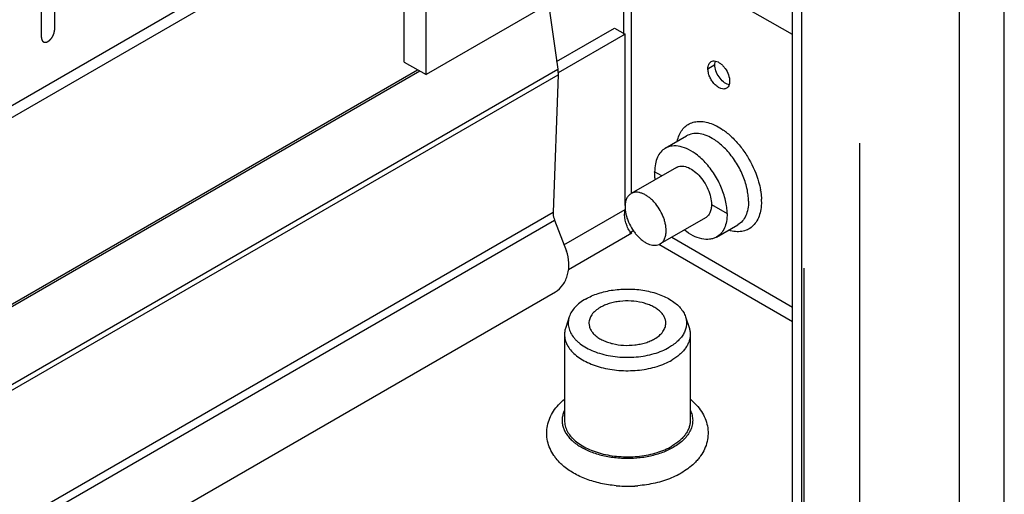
# Model space of a CAD drawing. Header units: inches. Extents: x 6 to 353, y 6 to 228.
# Tile 90 of 256: x 327.67 to 331.66, y 83.16 to 85.08. Entities that reach past the tile are written whole.
import ezdxf

# ---------------------------------------------------------------- set-up
doc = ezdxf.new("R2010")
doc.units = ezdxf.units.IN
doc.header["$LTSCALE"] = 19.946667
doc.header["$MEASUREMENT"] = 0
doc.linetypes.add('HIDDEN', pattern=[0.2, 0.1, -0.1])
doc.layers.get('0').update_dxf_attribs({"linetype": 'CONTINUOUS'})
for name, color, linetype in [('03_ALL_AXES', 7, 'CONTINUOUS'), ('08_ALL_COSMETICS', 7, 'CONTINUOUS'), ('DEFAULT_2', 7, 'HIDDEN')]:
    doc.layers.add(name, color=color, linetype=linetype)

msp = doc.modelspace()

# ---------------------------------------------------------------- linework, layer by layer
at = {"color": 7, "linetype": 'Continuous'}
for p, q in [((331.4814, 67.2895), (331.4814, 120.5663)), ((331.6638, 67.2895), (331.6638, 120.5663)), ((329.2291, 84.9097), (329.2291, 119.5768)), ((329.3175, 84.8587), (329.3175, 119.5258)), ((330.8044, 70.1101), (330.8044, 118.5557)), ((330.8421, 70.0575), (330.8421, 118.5365)), ((317.7691, 79.0371), (329.2291, 85.6536)), ((317.7691, 78.9882), (329.2291, 85.6046)), ((330.1052, 85.3135), (329.3175, 84.8587)), ((330.1187, 85.3135), (330.1187, 85.0228)), ((330.1512, 84.3768), (330.1512, 85.3307)), ((330.8044, 85.0209), (330.2976, 85.3135)), ((329.8148, 85.1458), (329.8515, 84.8803)), ((329.8472, 84.9114), (330.0826, 85.0473)), ((330.0826, 85.0473), (330.125, 85.0228)), ((330.125, 85.0228), (329.8528, 84.8656)), ((330.125, 84.3271), (330.125, 85.0228)), ((329.2291, 84.9097), (329.3175, 84.8587)), ((317.704, 78.1933), (329.2832, 84.8785)), ((317.7125, 78.1884), (329.2917, 84.8736)), ((317.9866, 78.0301), (329.8515, 84.8803)), ((318.0065, 78.0186), (329.8527, 84.858)), ((329.8527, 84.858), (329.8326, 84.3002)), ((329.8769, 84.1684), (330.125, 84.3116)), ((318.4795, 77.7455), (329.8326, 84.3002)), ((318.5101, 77.7279), (329.8386, 84.2683)), ((330.1526, 84.2149), (329.8957, 84.0666)), ((330.1462, 84.2185), (330.1582, 84.2254)), ((330.1526, 84.2149), (330.1462, 84.2185)), ((330.1462, 84.2149), (330.1462, 84.2185)), ((330.3141, 84.1984), (330.8044, 83.9153)), ((330.8044, 83.8557), (330.262, 84.1689))]:
    msp.add_line(p, q, dxfattribs=at)
msp.add_arc((330.1874, 84.2751), 0.0696, 235.5835, 239.9519, dxfattribs=at)
for points, knots in [([(329.8515, 84.8803), (329.8518, 84.8784), (329.8527, 84.871), (329.8529, 84.8635), (329.8527, 84.858)], [0, 0, 0, 0, 0.259249, 1, 1, 1, 1]), ([(329.8326, 84.3002), (329.8325, 84.2977), (329.8328, 84.2868), (329.8356, 84.2761), (329.8386, 84.2683)], [0, 0, 0, 0, 0.230594, 1, 1, 1, 1]), ([(330.1327, 84.2439), (330.1309, 84.2483), (330.1244, 84.2665), (330.122, 84.2864), (330.1233, 84.3009)], [0, 0, 0, 0, 0.247497, 1, 1, 1, 1]), ([(330.1481, 84.2177), (330.1466, 84.2195), (330.1405, 84.2276), (330.1358, 84.2366), (330.1327, 84.2439)], [0, 0, 0, 0, 0.227199, 1, 1, 1, 1]), ([(330.0239, 83.9136), (330.0171, 83.9096), (330.0046, 83.9011), (329.9919, 83.8877), (329.9848, 83.8763), (329.981, 83.8677), (329.9787, 83.8588), (329.9782, 83.8529), (329.9782, 83.8499)], [0, 0, 0, 0, 0.289411, 0.548292, 0.667745, 0.781771, 0.891905, 1, 1, 1, 1]), ([(330.2902, 83.8499), (330.2902, 83.8543), (330.289, 83.8635), (330.2838, 83.8766), (330.2753, 83.8891), (330.2639, 83.9006), (330.2496, 83.911), (330.233, 83.9201), (330.2142, 83.9276), (330.1864, 83.9356), (330.1493, 83.9408), (330.1114, 83.9398), (330.0818, 83.9351), (330.0609, 83.9298), (330.0415, 83.9228), (330.0295, 83.9168), (330.0239, 83.9136)], [0, 0, 0, 0, 0.042825, 0.087419, 0.135215, 0.187138, 0.2436, 0.304575, 0.369691, 0.438318, 0.582551, 0.729591, 0.8016, 0.871219, 0.937594, 1, 1, 1, 1]), ([(329.9782, 83.8499), (329.9782, 83.8455), (329.9794, 83.8364), (329.9846, 83.8232), (329.9931, 83.8108), (330.0046, 83.7992), (330.0188, 83.7888), (330.0355, 83.7798), (330.0542, 83.7722), (330.082, 83.7642), (330.1192, 83.759), (330.157, 83.76), (330.1866, 83.7647), (330.2075, 83.77), (330.2269, 83.7771), (330.2389, 83.783), (330.2445, 83.7862)], [0, 0, 0, 0, 0.042825, 0.087419, 0.135215, 0.187138, 0.2436, 0.304575, 0.369691, 0.438318, 0.582551, 0.729591, 0.8016, 0.871219, 0.937594, 1, 1, 1, 1]), ([(330.2445, 83.7862), (330.2514, 83.7902), (330.2638, 83.7987), (330.2765, 83.8121), (330.2836, 83.8235), (330.2874, 83.8322), (330.2897, 83.841), (330.2902, 83.847), (330.2902, 83.8499)], [0, 0, 0, 0, 0.289411, 0.548292, 0.667745, 0.781771, 0.891905, 1, 1, 1, 1])]:
    msp.add_open_spline(points, degree=3, knots=knots, dxfattribs=at)
msp.add_open_spline([(330.1233, 84.3009), (330.1237, 84.3045), (330.1242, 84.3081), (330.125, 84.3116)], degree=3, dxfattribs=at)
at = {"layer": '03_ALL_AXES', "color": 7, "linetype": 'Continuous'}
for p, q in [((330.4609, 84.8828), (330.4892, 84.8991)), ((330.288, 84.5597), (330.3747, 84.6098)), ((330.333, 84.4818), (330.1491, 84.3756)), ((330.274, 84.4477), (330.2449, 84.4645)), ((330.4754, 84.3314), (330.539, 84.2947)), ((329.8386, 84.2683), (329.8869, 84.1424)), ((330.451, 84.2774), (330.2671, 84.1713)), ((330.496, 84.1995), (330.5827, 84.2496)), ((318.7639, 77.5814), (329.8422, 83.9774)), ((329.8986, 83.8762), (329.8838, 83.8321)), ((330.3699, 83.8762), (330.3846, 83.8321)), ((329.8792, 83.8042), (329.8792, 83.4547)), ((330.3892, 83.8042), (330.3892, 83.4547))]:
    msp.add_line(p, q, dxfattribs=at)
for centre, radius, start, end in [((330.5544, 84.8534), 0.0369, 253.8314, 258.628), ((330.3607, 84.4013), 0.2835, 50.5104, 55.0102), ((330.3377, 84.3729), 0.3201, 46.3452, 50.5637), ((330.3466, 84.3804), 0.256, 49.9387, 51.8033), ((330.3732, 84.3385), 0.3057, 9.4366, 9.8381), ((330.4366, 84.3446), 0.2419, 0.9526, 2.1714), ((330.4452, 84.3448), 0.2333, 0.0025, 0.951), ((330.1098, 84.2207), 0.1794, 41.6135, 42.8835), ((330.4503, 84.3448), 0.2282, 359.5582, 0.0004), ((329.998, 83.423), 0.1961, 214.267, 218.8001), ((330.1334, 83.6254), 0.4375, 264.1158, 265.9985), ((330.1339, 83.7024), 0.5142, 264.9456, 266.5494), ((330.1342, 83.6369), 0.449, 265.9944, 274.9814), ((330.1342, 83.7082), 0.52, 266.5494, 274.2961), ((330.1347, 83.7008), 0.5125, 274.304, 274.7197), ((330.1352, 83.6244), 0.4365, 274.9961, 275.4841)]:
    msp.add_arc(centre, radius, start, end, dxfattribs=at)
for points, knots in [([(330.4609, 84.8828), (330.4609, 84.8859), (330.4614, 84.892), (330.4638, 84.9002), (330.4679, 84.907), (330.4718, 84.9102), (330.4738, 84.9114)], [0, 0, 0, 0, 0.28954, 0.549112, 0.782257, 1, 1, 1, 1]), ([(330.4738, 84.9114), (330.4763, 84.9128), (330.4822, 84.9147), (330.4883, 84.9143), (330.4914, 84.9137)], [0, 0, 0, 0, 0.476715, 1, 1, 1, 1]), ([(330.4892, 84.8991), (330.4892, 84.9004), (330.4893, 84.9053), (330.4902, 84.9103), (330.4914, 84.9137)], [0, 0, 0, 0, 0.266285, 1, 1, 1, 1]), ([(330.4914, 84.9137), (330.4988, 84.9122), (330.5099, 84.9061), (330.5224, 84.8947), (330.5344, 84.8799), (330.5453, 84.8591), (330.5493, 84.8405), (330.5493, 84.8317)], [0, 0, 0, 0, 0.215311, 0.342158, 0.477084, 0.751361, 1, 1, 1, 1]), ([(330.5363, 84.8031), (330.5348, 84.8022), (330.5314, 84.8008), (330.5237, 84.7997), (330.5127, 84.8018), (330.4999, 84.8089), (330.4875, 84.8198), (330.4766, 84.8338), (330.468, 84.8497), (330.4624, 84.8662), (330.4609, 84.8774), (330.4609, 84.8828)], [0, 0, 0, 0, 0.04288, 0.087532, 0.186938, 0.304252, 0.437978, 0.582388, 0.729602, 0.871272, 1, 1, 1, 1]), ([(330.5441, 84.8179), (330.5368, 84.82), (330.5222, 84.829), (330.505, 84.8487), (330.4928, 84.8728), (330.4892, 84.8906), (330.4892, 84.8991)], [0, 0, 0, 0, 0.220634, 0.482448, 0.754117, 1, 1, 1, 1]), ([(330.5493, 84.8317), (330.5493, 84.8304), (330.5491, 84.8255), (330.5483, 84.8206), (330.5471, 84.8172)], [0, 0, 0, 0, 0.266284, 1, 1, 1, 1]), ([(330.5471, 84.8172), (330.5461, 84.8142), (330.5434, 84.8087), (330.5388, 84.8046), (330.5363, 84.8031)], [0, 0, 0, 0, 0.523383, 1, 1, 1, 1]), ([(330.3362, 84.5881), (330.3382, 84.5965), (330.3432, 84.6125), (330.3552, 84.6338), (330.3709, 84.6506), (330.3901, 84.6623), (330.412, 84.6686), (330.4361, 84.6694), (330.4615, 84.6647), (330.4784, 84.6585), (330.4869, 84.6546)], [0, 0, 0, 0, 0.134469, 0.258047, 0.373912, 0.486644, 0.601512, 0.723321, 0.85553, 1, 1, 1, 1]), ([(330.4869, 84.6546), (330.4899, 84.6532), (330.5026, 84.6471), (330.5146, 84.6397), (330.5233, 84.6336)], [0, 0, 0, 0, 0.240205, 1, 1, 1, 1]), ([(330.4787, 84.5995), (330.4696, 84.6048), (330.4514, 84.6134), (330.4235, 84.6202), (330.3974, 84.6195), (330.3816, 84.6138), (330.3747, 84.6098)], [0, 0, 0, 0, 0.289799, 0.549049, 0.782228, 1, 1, 1, 1]), ([(330.505, 84.5817), (330.5028, 84.5833), (330.4944, 84.5898), (330.4855, 84.5956), (330.4787, 84.5995)], [0, 0, 0, 0, 0.257566, 1, 1, 1, 1]), ([(330.5587, 84.6045), (330.5705, 84.5932), (330.593, 84.5685), (330.6316, 84.5136), (330.6534, 84.467), (330.6635, 84.4349)], [0, 0, 0, 0, 0.243887, 0.496849, 1, 1, 1, 1]), ([(330.288, 84.5597), (330.2811, 84.5558), (330.2683, 84.545), (330.2546, 84.5226), (330.2465, 84.4951), (330.2449, 84.4751), (330.2449, 84.4645)], [0, 0, 0, 0, 0.217778, 0.450938, 0.710228, 1, 1, 1, 1]), ([(330.4182, 84.5316), (330.4072, 84.5402), (330.385, 84.5549), (330.3501, 84.5683), (330.3214, 84.5706), (330.3012, 84.5662), (330.2921, 84.5622), (330.288, 84.5597)], [0, 0, 0, 0, 0.298487, 0.561445, 0.790844, 0.896874, 1, 1, 1, 1]), ([(330.6234, 84.3764), (330.6208, 84.395), (330.611, 84.4328), (330.5864, 84.4866), (330.5533, 84.5358), (330.526, 84.5642), (330.5114, 84.5764)], [0, 0, 0, 0, 0.241348, 0.497867, 0.755501, 1, 1, 1, 1]), ([(330.5367, 84.3263), (330.5339, 84.3457), (330.5235, 84.385), (330.4975, 84.4405), (330.4624, 84.4909), (330.4336, 84.5195), (330.4182, 84.5316)], [0, 0, 0, 0, 0.242375, 0.500012, 0.757642, 1, 1, 1, 1]), ([(330.333, 84.4818), (330.3359, 84.4835), (330.3423, 84.4861), (330.3529, 84.4877), (330.3642, 84.4869), (330.3807, 84.4825), (330.4019, 84.4709), (330.4252, 84.4503), (330.4458, 84.4239), (330.462, 84.3939), (330.4726, 84.3627), (330.4754, 84.3415), (330.4754, 84.3314)], [0, 0, 0, 0, 0.042862, 0.08749, 0.135325, 0.187288, 0.304555, 0.438225, 0.582569, 0.729729, 0.871311, 1, 1, 1, 1]), ([(330.2472, 84.4329), (330.2468, 84.4356), (330.2455, 84.4461), (330.2449, 84.4567), (330.2449, 84.4645)], [0, 0, 0, 0, 0.257777, 1, 1, 1, 1]), ([(330.6635, 84.4349), (330.6647, 84.4312), (330.669, 84.4166), (330.6725, 84.4018), (330.6744, 84.3907)], [0, 0, 0, 0, 0.255652, 1, 1, 1, 1]), ([(330.6747, 84.3886), (330.6752, 84.3856), (330.677, 84.3741), (330.678, 84.3625), (330.6784, 84.3538)], [0, 0, 0, 0, 0.256668, 1, 1, 1, 1]), ([(330.1491, 84.3756), (330.1472, 84.3745), (330.1435, 84.3719), (330.1385, 84.3671), (330.1343, 84.3614), (330.1308, 84.3548), (330.1281, 84.3474), (330.1254, 84.3364), (330.1247, 84.3276), (330.1247, 84.3216)], [0, 0, 0, 0, 0.108048, 0.218132, 0.332107, 0.451504, 0.577464, 0.710721, 1, 1, 1, 1]), ([(330.2412, 84.3428), (330.2375, 84.3468), (330.2299, 84.3543), (330.2177, 84.364), (330.2053, 84.3717), (330.1929, 84.3773), (330.1809, 84.3806), (330.1693, 84.3816), (330.1586, 84.38), (330.1521, 84.3774), (330.1491, 84.3756)], [0, 0, 0, 0, 0.156689, 0.305451, 0.44477, 0.573732, 0.692223, 0.801151, 0.902636, 1, 1, 1, 1]), ([(330.6258, 84.3448), (330.6258, 84.3474), (330.6256, 84.3579), (330.6246, 84.3685), (330.6234, 84.3764)], [0, 0, 0, 0, 0.242102, 1, 1, 1, 1]), ([(330.1247, 84.3216), (330.1247, 84.3167), (330.1253, 84.3066), (330.1281, 84.2913), (330.1325, 84.2756), (330.1406, 84.2544), (330.1516, 84.2341), (330.1649, 84.2155), (330.1758, 84.2029), (330.1874, 84.1917), (330.1995, 84.1822), (330.2117, 84.1748), (330.2239, 84.1694), (330.2358, 84.1662), (330.2472, 84.1654), (330.2578, 84.1669), (330.2642, 84.1696), (330.2671, 84.1713)], [0, 0, 0, 0, 0.062402, 0.12876, 0.198373, 0.270371, 0.417389, 0.490435, 0.561742, 0.630359, 0.695466, 0.756432, 0.812886, 0.864802, 0.912592, 0.95718, 1, 1, 1, 1]), ([(330.2915, 84.2253), (330.2915, 84.23), (330.2909, 84.2396), (330.2884, 84.2543), (330.2844, 84.2693), (330.2769, 84.2896), (330.2643, 84.314), (330.2511, 84.3317), (330.2439, 84.3398)], [0, 0, 0, 0, 0.110975, 0.228738, 0.352166, 0.479862, 0.741402, 1, 1, 1, 1]), ([(330.4754, 84.3314), (330.4754, 84.3255), (330.4745, 84.3141), (330.4699, 84.2985), (330.4621, 84.2858), (330.4548, 84.2797), (330.451, 84.2774)], [0, 0, 0, 0, 0.289701, 0.549085, 0.782213, 1, 1, 1, 1]), ([(330.539, 84.2947), (330.539, 84.2973), (330.5388, 84.3078), (330.5378, 84.3184), (330.5367, 84.3263)], [0, 0, 0, 0, 0.242102, 1, 1, 1, 1]), ([(330.6785, 84.343), (330.6784, 84.3325), (330.6769, 84.3123), (330.6698, 84.2841), (330.658, 84.2602), (330.6418, 84.2412), (330.6215, 84.2279), (330.5979, 84.221), (330.5719, 84.2205), (330.5544, 84.2242), (330.5455, 84.2268)], [0, 0, 0, 0, 0.149441, 0.285565, 0.409523, 0.524511, 0.635466, 0.748327, 0.86856, 1, 1, 1, 1]), ([(330.6258, 84.3448), (330.6258, 84.3342), (330.6242, 84.3142), (330.6161, 84.2867), (330.6024, 84.2643), (330.5896, 84.2535), (330.5827, 84.2496)], [0, 0, 0, 0, 0.289772, 0.549062, 0.782222, 1, 1, 1, 1]), ([(330.539, 84.2947), (330.539, 84.2841), (330.5374, 84.2641), (330.5293, 84.2366), (330.5157, 84.2142), (330.5028, 84.2034), (330.496, 84.1995)], [0, 0, 0, 0, 0.289772, 0.549062, 0.782222, 1, 1, 1, 1]), ([(330.496, 84.1995), (330.4918, 84.197), (330.4827, 84.193), (330.4625, 84.1887), (330.4339, 84.1909), (330.3989, 84.2043), (330.3767, 84.219), (330.3657, 84.2276)], [0, 0, 0, 0, 0.103126, 0.209156, 0.438555, 0.701513, 1, 1, 1, 1]), ([(330.2671, 84.1713), (330.269, 84.1724), (330.2728, 84.175), (330.2777, 84.1798), (330.2819, 84.1856), (330.2854, 84.1921), (330.2881, 84.1995), (330.2908, 84.2105), (330.2915, 84.2193), (330.2915, 84.2253)], [0, 0, 0, 0, 0.108048, 0.218132, 0.332107, 0.451504, 0.577464, 0.710721, 1, 1, 1, 1]), ([(329.8422, 83.9774), (329.8542, 83.9843), (329.8759, 84.0051), (329.8946, 84.0471), (329.8994, 84.0951), (329.8927, 84.1273), (329.8869, 84.1424)], [0, 0, 0, 0, 0.225951, 0.473415, 0.736, 1, 1, 1, 1]), ([(329.9645, 83.9479), (329.9724, 83.9524), (329.9893, 83.9609), (330.0164, 83.9711), (330.0456, 83.9791), (330.087, 83.9868), (330.1405, 83.9901), (330.1938, 83.9852), (330.2346, 83.9762), (330.263, 83.9673), (330.2892, 83.9563), (330.3125, 83.9433), (330.3326, 83.9286), (330.3492, 83.9124), (330.3619, 83.895), (330.3678, 83.8825), (330.3699, 83.8762)], [0, 0, 0, 0, 0.060575, 0.124737, 0.191922, 0.261444, 0.404168, 0.546207, 0.614897, 0.680965, 0.74377, 0.802818, 0.857822, 0.908756, 0.95592, 1, 1, 1, 1]), ([(329.9645, 83.9479), (329.9564, 83.9432), (329.9414, 83.9333), (329.9222, 83.9159), (329.9075, 83.897), (329.9009, 83.8831), (329.8986, 83.8762)], [0, 0, 0, 0, 0.28175, 0.541057, 0.779215, 1, 1, 1, 1]), ([(329.8986, 83.8762), (329.8974, 83.8726), (329.8955, 83.8654), (329.8941, 83.8543), (329.8942, 83.8432), (329.8965, 83.8283), (329.9034, 83.8097), (329.9149, 83.7928), (329.9266, 83.7801), (329.9406, 83.7674), (329.9613, 83.753), (329.9899, 83.7385), (330.0221, 83.7267), (330.057, 83.7181), (330.0939, 83.7127), (330.1317, 83.7108), (330.1696, 83.7123), (330.2067, 83.7172), (330.2419, 83.7254), (330.2745, 83.7367), (330.2946, 83.7465), (330.3039, 83.7519)], [0, 0, 0, 0, 0.022299, 0.044221, 0.066034, 0.088014, 0.133412, 0.18228, 0.208419, 0.235786, 0.294272, 0.357694, 0.425532, 0.496952, 0.570904, 0.6462, 0.72158, 0.795779, 0.867597, 0.935958, 1, 1, 1, 1]), ([(330.3699, 83.8762), (330.3717, 83.8707), (330.3742, 83.8596), (330.3745, 83.8424), (330.371, 83.8253), (330.364, 83.8087), (330.3536, 83.7928), (330.3399, 83.7778), (330.3232, 83.7639), (330.3106, 83.7558), (330.3039, 83.7519)], [0, 0, 0, 0, 0.112379, 0.222933, 0.334912, 0.451365, 0.57477, 0.706825, 0.848503, 1, 1, 1, 1]), ([(329.8838, 83.8321), (329.8823, 83.8276), (329.88, 83.8184), (329.8792, 83.8089), (329.8792, 83.8042)], [0, 0, 0, 0, 0.504408, 1, 1, 1, 1]), ([(330.3846, 83.8321), (330.3861, 83.8276), (330.3884, 83.8184), (330.3892, 83.8089), (330.3892, 83.8042)], [0, 0, 0, 0, 0.504409, 1, 1, 1, 1]), ([(329.8792, 83.8042), (329.8792, 83.7969), (329.8812, 83.7821), (329.8897, 83.7606), (329.9035, 83.7402), (329.9223, 83.7214), (329.9456, 83.7044), (329.9728, 83.6895), (330.0035, 83.6772), (330.0369, 83.6675), (330.0725, 83.6608), (330.1093, 83.6572), (330.1467, 83.6566), (330.1838, 83.6592), (330.2198, 83.665), (330.2541, 83.6737), (330.2857, 83.6851), (330.3054, 83.6948), (330.3145, 83.7001)], [0, 0, 0, 0, 0.042814, 0.087395, 0.135178, 0.187087, 0.243533, 0.304491, 0.369589, 0.438198, 0.509496, 0.582532, 0.656276, 0.729665, 0.801654, 0.871257, 0.937607, 1, 1, 1, 1]), ([(330.3892, 83.8042), (330.3892, 83.7994), (330.3884, 83.7896), (330.3846, 83.7752), (330.3785, 83.7611), (330.3699, 83.7474), (330.3591, 83.7343), (330.3414, 83.7174), (330.3257, 83.7066), (330.3145, 83.7001)], [0, 0, 0, 0, 0.108047, 0.218131, 0.332105, 0.451503, 0.577461, 0.710719, 1, 1, 1, 1]), ([(329.8359, 83.3126), (329.8299, 83.3215), (329.8194, 83.3402), (329.8093, 83.3706), (329.8056, 83.4023), (329.8087, 83.4341), (329.8183, 83.4647), (329.8337, 83.4932), (329.8541, 83.519), (329.8704, 83.5341), (329.8791, 83.5411)], [0, 0, 0, 0, 0.124818, 0.248337, 0.371347, 0.49434, 0.617796, 0.742479, 0.869466, 1, 1, 1, 1]), ([(330.3897, 83.5408), (330.3984, 83.5337), (330.4148, 83.5185), (330.4353, 83.4924), (330.4506, 83.4637), (330.46, 83.4329), (330.4628, 83.4009), (330.4588, 83.369), (330.4483, 83.3385), (330.4375, 83.3198), (330.4314, 83.3109)], [0, 0, 0, 0, 0.130463, 0.257387, 0.382013, 0.505444, 0.628436, 0.751466, 0.875047, 1, 1, 1, 1]), ([(329.8785, 83.4949), (329.8762, 83.4899), (329.8723, 83.4797), (329.8692, 83.4638), (329.869, 83.4478), (329.8717, 83.4319), (329.8772, 83.4163), (329.8855, 83.4011), (329.8964, 83.3866), (329.9051, 83.3777), (329.9098, 83.3733)], [0, 0, 0, 0, 0.122124, 0.240509, 0.357484, 0.475525, 0.596996, 0.723937, 0.857916, 1, 1, 1, 1]), ([(330.3894, 83.496), (330.3925, 83.4896), (330.3973, 83.4766), (330.4, 83.456), (330.3979, 83.4354), (330.3911, 83.4153), (330.3797, 83.3959), (330.3641, 83.3777), (330.3445, 83.3609), (330.3296, 83.3511), (330.3216, 83.3465)], [0, 0, 0, 0, 0.115759, 0.227541, 0.339082, 0.454153, 0.575975, 0.706839, 0.84806, 1, 1, 1, 1]), ([(329.8792, 83.4547), (329.8792, 83.4475), (329.8812, 83.4326), (329.8897, 83.4111), (329.9035, 83.3907), (329.9223, 83.3719), (329.9456, 83.3549), (329.9728, 83.3401), (330.0035, 83.3277), (330.0369, 83.3181), (330.0725, 83.3113), (330.1093, 83.3077), (330.1467, 83.3071), (330.1838, 83.3098), (330.2198, 83.3155), (330.2541, 83.3242), (330.2857, 83.3356), (330.3054, 83.3453), (330.3145, 83.3506)], [0, 0, 0, 0, 0.042814, 0.087395, 0.135178, 0.187087, 0.243533, 0.304491, 0.369589, 0.438198, 0.509496, 0.582532, 0.656276, 0.729665, 0.801654, 0.871257, 0.937607, 1, 1, 1, 1]), ([(330.3892, 83.4547), (330.3892, 83.4499), (330.3884, 83.4401), (330.3846, 83.4257), (330.3785, 83.4116), (330.3699, 83.3979), (330.3591, 83.3848), (330.3414, 83.3679), (330.3257, 83.3571), (330.3145, 83.3506)], [0, 0, 0, 0, 0.108047, 0.218131, 0.332105, 0.451503, 0.577461, 0.710719, 1, 1, 1, 1]), ([(329.9098, 83.3733), (329.9109, 83.3723), (329.9155, 83.3683), (329.9202, 83.3644), (329.9239, 83.3617)], [0, 0, 0, 0, 0.245114, 1, 1, 1, 1]), ([(329.9239, 83.3617), (329.9359, 83.3526), (329.9635, 83.3362), (330.0099, 83.3183), (330.0619, 83.3064), (330.1169, 83.3009), (330.1727, 83.3022), (330.2269, 83.3102), (330.277, 83.3245), (330.3077, 83.3385), (330.3216, 83.3465)], [0, 0, 0, 0, 0.108886, 0.228851, 0.357418, 0.491165, 0.626167, 0.758383, 0.88403, 1, 1, 1, 1]), ([(330.4314, 83.3109), (330.4303, 83.3093), (330.4258, 83.3031), (330.421, 83.2972), (330.4172, 83.2929)], [0, 0, 0, 0, 0.248582, 1, 1, 1, 1]), ([(329.8713, 83.2729), (329.8689, 83.275), (329.8596, 83.2835), (329.851, 83.2928), (329.8451, 83.3001)], [0, 0, 0, 0, 0.253261, 1, 1, 1, 1]), ([(330.0886, 83.1902), (330.0676, 83.1921), (330.0266, 83.1982), (329.9682, 83.2152), (329.9157, 83.2394), (329.8848, 83.261), (329.8713, 83.2729)], [0, 0, 0, 0, 0.267727, 0.525511, 0.769815, 1, 1, 1, 1]), ([(330.4172, 83.2929), (330.4151, 83.2905), (330.406, 83.2807), (330.3961, 83.2718), (330.3883, 83.2655)], [0, 0, 0, 0, 0.246712, 1, 1, 1, 1]), ([(330.3529, 83.2414), (330.3497, 83.2396), (330.3367, 83.2323), (330.3232, 83.226), (330.3128, 83.2217)], [0, 0, 0, 0, 0.245421, 1, 1, 1, 1]), ([(330.3883, 83.2655), (330.3856, 83.2633), (330.3742, 83.2546), (330.3622, 83.2468), (330.3529, 83.2414)], [0, 0, 0, 0, 0.245963, 1, 1, 1, 1]), ([(330.3128, 83.2217), (330.2917, 83.213), (330.2469, 83.199), (330.2006, 83.1919), (330.1769, 83.1899)], [0, 0, 0, 0, 0.488841, 1, 1, 1, 1])]:
    msp.add_open_spline(points, degree=3, knots=knots, dxfattribs=at)
at = {"layer": '08_ALL_COSMETICS', "color": 7, "linetype": 'Continuous'}
for p, q in [((327.8096, 85.9987), (327.8096, 85.0394)), ((327.7566, 85.0087), (327.7566, 85.9681))]:
    msp.add_line(p, q, dxfattribs=at)
msp.add_open_spline([(327.7566, 85.0087), (327.7567, 85.0078), (327.7568, 85.0064), (327.7569, 85.0047), (327.757, 85.0039), (327.7571, 85.0034), (327.7571, 85.0031), (327.7572, 85.0028), (327.7573, 85.0024), (327.7575, 85.0017), (327.7578, 85.0006), (327.7581, 84.9996), (327.7584, 84.9989), (327.7585, 84.9985), (327.7586, 84.9982), (327.7587, 84.998), (327.7589, 84.9977), (327.7593, 84.9971), (327.7598, 84.9963), (327.7603, 84.9955), (327.7606, 84.9949), (327.7609, 84.9946), (327.761, 84.9943), (327.7612, 84.9942), (327.7615, 84.9939), (327.762, 84.9935), (327.7627, 84.993), (327.7634, 84.9924), (327.7639, 84.992), (327.7641, 84.9917), (327.7643, 84.9915), (327.7646, 84.9915), (327.7649, 84.9913), (327.7655, 84.9911), (327.7663, 84.9908), (327.7672, 84.9905), (327.7678, 84.9903), (327.7681, 84.9902), (327.7683, 84.9901), (327.7686, 84.9901), (327.769, 84.99), (327.7697, 84.99), (327.7706, 84.99), (327.7716, 84.9899), (327.7722, 84.9899), (327.7726, 84.9899), (327.7729, 84.9899), (327.7732, 84.99), (327.7736, 84.99), (327.7743, 84.9902), (327.7754, 84.9904), (327.7764, 84.9907), (327.7771, 84.9908), (327.7775, 84.9909), (327.7778, 84.991), (327.7782, 84.9912), (327.7786, 84.9914), (327.7792, 84.9916), (327.7798, 84.9919), (327.7807, 84.9923), (327.7816, 84.9927), (327.7823, 84.9931), (327.7828, 84.9933), (327.7831, 84.9934), (327.7834, 84.9937), (327.7838, 84.9939), (327.7846, 84.9945), (327.7857, 84.9952), (327.7867, 84.9959), (327.7876, 84.9965), (327.7882, 84.9969), (327.7889, 84.9976), (327.7897, 84.9983), (327.7907, 84.9993), (327.7918, 85.0002), (327.7926, 85.001), (327.7932, 85.0015), (327.7938, 85.0023), (327.7945, 85.0031), (327.7955, 85.0043), (327.7964, 85.0054), (327.7972, 85.0063), (327.7978, 85.007), (327.7983, 85.0078), (327.799, 85.0088), (327.7998, 85.0101), (327.8007, 85.0114), (327.8013, 85.0124), (327.8019, 85.0132), (327.8022, 85.014), (327.8028, 85.0151), (327.8035, 85.0165), (327.8042, 85.0178), (327.8047, 85.0189), (327.8052, 85.0197), (327.8054, 85.0206), (327.8058, 85.0217), (327.8063, 85.0231), (327.8069, 85.0245), (327.8073, 85.0256), (327.8076, 85.0264), (327.8078, 85.0272), (327.808, 85.0283), (327.8083, 85.0297), (327.8086, 85.0311), (327.8089, 85.0322), (327.8091, 85.033), (327.8091, 85.0338), (327.8092, 85.0349), (327.8094, 85.0367), (327.8095, 85.0383), (327.8096, 85.0394)], degree=3, knots=[0, 0, 0, 0, 0.03125, 0.046875, 0.054688, 0.058594, 0.0625, 0.066406, 0.070312, 0.078125, 0.09375, 0.109375, 0.117188, 0.121094, 0.125, 0.128906, 0.132812, 0.140625, 0.15625, 0.171875, 0.179688, 0.183594, 0.1875, 0.191406, 0.195312, 0.203125, 0.21875, 0.234375, 0.242188, 0.246094, 0.25, 0.253906, 0.257812, 0.265625, 0.28125, 0.296875, 0.304688, 0.308594, 0.3125, 0.316406, 0.320312, 0.328125, 0.34375, 0.359375, 0.367188, 0.371094, 0.375, 0.378906, 0.382812, 0.390625, 0.40625, 0.421875, 0.429688, 0.433594, 0.4375, 0.441406, 0.445312, 0.453125, 0.460938, 0.46875, 0.484375, 0.492188, 0.496094, 0.5, 0.503906, 0.507812, 0.515625, 0.53125, 0.546875, 0.554688, 0.5625, 0.570312, 0.578125, 0.59375, 0.609375, 0.617188, 0.625, 0.632812, 0.640625, 0.65625, 0.671875, 0.679688, 0.6875, 0.695312, 0.703125, 0.71875, 0.734375, 0.742188, 0.75, 0.757812, 0.765625, 0.78125, 0.796875, 0.804688, 0.8125, 0.820312, 0.828125, 0.84375, 0.859375, 0.867188, 0.875, 0.882812, 0.890625, 0.90625, 0.921875, 0.929688, 0.9375, 0.945312, 0.953125, 0.96875, 1, 1, 1, 1], dxfattribs=at)
at = {"layer": 'DEFAULT_2', "color": 7, "linetype": 'HIDDEN'}
for p, q in [((331.0776, 70.618), (331.0776, 119.097)), ((330.8514, 70.1101), (330.8514, 118.5892))]:
    msp.add_line(p, q, dxfattribs=at)

doc.saveas('drawing.dxf')
